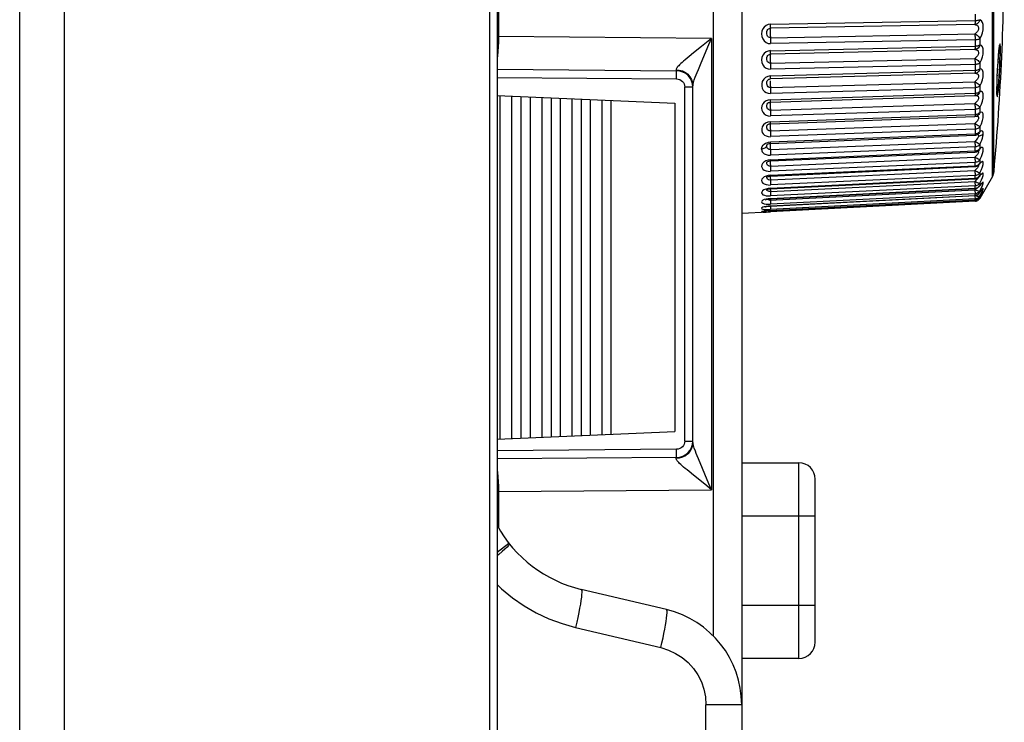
# Model space of a CAD drawing. Header units: millimetres. Extents: x 1 to 1591, y -395 to 1220.
# Tile 76 of 81: x 1158 to 1188, y 620 to 641. Entities that reach past the tile are written whole.
import ezdxf

# ---------------------------------------------------------------- set-up
doc = ezdxf.new("R2010")
doc.units = ezdxf.units.MM
doc.header["$LTSCALE"] = 65.395
for name, color, linetype in [('01_DISPLAYCASE_11_AM_0', 7, 'CONTINUOUS'), ('BACK_CASE1_11_AM_0', 7, 'CONTINUOUS'), ('BUUTTON_11_AM_0', 7, 'CONTINUOUS'), ('MANIFOLD_SOLID_BREP_410340_AM_0', 7, 'CONTINUOUS'), ('PL_EFC5610_IOCAE_CONVER_12_AM_0', 7, 'CONTINUOUS'), ('XUAN_NIU_11_AM_0', 7, 'CONTINUOUS')]:
    doc.layers.add(name, color=color, linetype=linetype)

msp = doc.modelspace()

# ---------------------------------------------------------------- linework, layer by layer
at = {"layer": '01_DISPLAYCASE_11_AM_0', "color": 7}
for p, q in [((1180.361, 647.284), (1180.361, 620.143)), ((1179.5, 622.245), (1179.5, 645.182)), ((1172.902, 641.851), (1172.902, 640.643)), ((1172.861, 640.643), (1172.902, 640.643)), ((1179.431, 640.586), (1172.902, 640.643)), ((1179.357, 640.406), (1179.431, 640.586)), ((1179.431, 640.586), (1179.431, 626.741)), ((1178.885, 640.145), (1178.747, 640.032)), ((1172.861, 639.642), (1178.366, 639.594)), ((1178.349, 639.623), (1178.447, 639.616)), ((1178.366, 639.48), (1178.366, 639.549)), ((1178.366, 639.344), (1178.366, 639.48)), ((1172.861, 639.392), (1178.366, 639.344)), ((1178.613, 628.233), (1178.613, 639.094)), ((1178.861, 639.094), (1178.613, 639.094)), ((1178.861, 628.189), (1178.861, 639.138)), ((1178.613, 628.233), (1178.861, 628.233)), ((1178.365, 627.983), (1172.861, 627.935)), ((1178.366, 627.733), (1172.861, 627.685)), ((1178.447, 627.711), (1178.349, 627.704)), ((1178.366, 627.841), (1178.366, 627.983)), ((1179.226, 626.907), (1178.885, 627.182)), ((1179.431, 626.741), (1179.226, 626.907)), ((1179.431, 626.741), (1179.358, 626.919)), ((1172.902, 626.684), (1172.861, 626.684)), ((1172.902, 626.684), (1179.431, 626.741)), ((1172.902, 626.684), (1172.902, 625.576))]:
    msp.add_line(p, q, dxfattribs=at)
for points in [[(1172.902, 640.643), (1172.899, 640.486), (1172.893, 640.333), (1172.883, 640.188), (1172.871, 640.054), (1172.861, 639.979)], [(1179.431, 640.586), (1179.133, 640.344), (1178.885, 640.145)], [(1179.031, 639.632), (1179.118, 639.838), (1179.357, 640.406)], [(1178.747, 640.032), (1178.686, 639.981), (1178.63, 639.934), (1178.579, 639.891), (1178.533, 639.851), (1178.493, 639.814), (1178.458, 639.781), (1178.428, 639.751), (1178.403, 639.724), (1178.383, 639.701), (1178.368, 639.68), (1178.357, 639.662), (1178.35, 639.647), (1178.347, 639.634), (1178.349, 639.623)], [(1178.349, 639.623), (1178.351, 639.614), (1178.354, 639.607), (1178.357, 639.601), (1178.36, 639.597), (1178.363, 639.595), (1178.366, 639.594)], [(1178.366, 639.549), (1178.366, 639.573), (1178.366, 639.588), (1178.366, 639.594)], [(1178.447, 639.616), (1178.544, 639.59), (1178.633, 639.546), (1178.71, 639.486), (1178.774, 639.412), (1178.822, 639.327), (1178.851, 639.234), (1178.861, 639.138)], [(1178.879, 639.232), (1178.904, 639.313), (1178.938, 639.401), (1178.967, 639.472), (1178.995, 639.545), (1179.031, 639.632)], [(1178.366, 639.344), (1178.415, 639.338), (1178.461, 639.324), (1178.504, 639.3), (1178.541, 639.27), (1178.571, 639.232), (1178.594, 639.19), (1178.608, 639.144), (1178.613, 639.094)], [(1178.861, 639.138), (1178.865, 639.175), (1178.879, 639.232)], [(1178.613, 628.233), (1178.608, 628.183), (1178.594, 628.137), (1178.571, 628.095), (1178.541, 628.057), (1178.504, 628.027), (1178.461, 628.003), (1178.415, 627.989), (1178.365, 627.983)], [(1178.861, 628.189), (1178.851, 628.093), (1178.822, 628), (1178.774, 627.915), (1178.71, 627.841), (1178.633, 627.781), (1178.544, 627.737), (1178.447, 627.711)], [(1178.879, 628.095), (1178.865, 628.151), (1178.861, 628.189)], [(1179.358, 626.919), (1179.033, 627.691), (1178.997, 627.778), (1178.968, 627.852), (1178.939, 627.923), (1178.905, 628.012), (1178.879, 628.095)], [(1178.885, 627.182), (1178.747, 627.295), (1178.686, 627.346), (1178.63, 627.393), (1178.579, 627.436), (1178.533, 627.476), (1178.493, 627.513), (1178.458, 627.546), (1178.428, 627.576), (1178.403, 627.603), (1178.383, 627.626), (1178.368, 627.647), (1178.357, 627.665), (1178.35, 627.68), (1178.347, 627.693), (1178.349, 627.704)], [(1178.366, 627.733), (1178.363, 627.733), (1178.36, 627.73), (1178.357, 627.726), (1178.354, 627.72), (1178.351, 627.713), (1178.349, 627.704)], [(1178.366, 627.733), (1178.366, 627.738), (1178.366, 627.752), (1178.366, 627.774), (1178.366, 627.841)], [(1172.861, 627.348), (1172.871, 627.273), (1172.883, 627.139), (1172.893, 626.994), (1172.899, 626.841), (1172.902, 626.684)]]:
    msp.add_lwpolyline(points, dxfattribs=at)
for centre, start, end in [((1178.361, 639.094), 0, 89.5), ((1178.361, 628.233), 270.5, 360)]:
    msp.add_arc(centre, 0.5, start, end, dxfattribs=at)
at = {"layer": 'BACK_CASE1_11_AM_0', "color": 7}
for p, q in [((1172.861, 638.836), (1178.311, 638.599)), ((1172.955, 628.295), (1172.955, 638.832)), ((1173.301, 638.817), (1173.301, 628.31)), ((1173.59, 638.805), (1173.59, 628.322)), ((1173.879, 628.335), (1173.879, 638.792)), ((1174.225, 638.777), (1174.225, 628.35)), ((1174.514, 638.764), (1174.514, 628.363)), ((1174.802, 628.375), (1174.802, 638.752)), ((1175.149, 638.737), (1175.149, 628.39)), ((1175.437, 638.724), (1175.437, 628.403)), ((1175.726, 628.416), (1175.726, 638.711)), ((1176.072, 638.696), (1176.072, 628.431)), ((1176.361, 628.443), (1176.361, 638.684)), ((1178.311, 638.599), (1178.311, 628.529)), ((1172.861, 628.291), (1178.311, 628.528))]:
    msp.add_line(p, q, dxfattribs=at)
at = {"layer": 'BUUTTON_11_AM_0', "color": 7}
for p, q in [((1180.361, 627.564), (1182.116, 627.564)), ((1182.116, 621.564), (1182.116, 627.564)), ((1182.616, 622.064), (1182.616, 627.064)), ((1182.616, 625.928), (1180.361, 625.928)), ((1180.361, 623.201), (1182.616, 623.201)), ((1182.116, 621.564), (1180.361, 621.564))]:
    msp.add_line(p, q, dxfattribs=at)
for centre, start, end in [((1182.116, 627.064), 0, 90), ((1182.116, 622.064), 270, 360)]:
    msp.add_arc(centre, 0.5, start, end, dxfattribs=at)
at = {"layer": 'MANIFOLD_SOLID_BREP_410340_AM_0', "color": 7}
for p, q in [((1158.211, 132.469), (1158.211, 750.469)), ((1159.576, 750.469), (1159.576, 132.969)), ((1172.636, 132.969), (1172.636, 750.469)), ((1172.861, 750.469), (1172.861, 132.969))]:
    msp.add_line(p, q, dxfattribs=at)
at = {"layer": 'PL_EFC5610_IOCAE_CONVER_12_AM_0', "color": 7}
for p, q in [((1172.861, 624.822), (1173.217, 625.102)), ((1178.054, 623.061), (1175.437, 623.683)), ((1175.265, 622.515), (1177.882, 621.894)), ((1179.266, 578.664), (1179.266, 620.143)), ((1180.361, 620.143), (1179.266, 620.143)), ((1180.361, 620.143), (1180.361, 578.664))]:
    msp.add_line(p, q, dxfattribs=at)
for points in [[(1173.227, 625.089), (1173.228, 625.067), (1173.207, 625.028), (1173.163, 624.978), (1173.096, 624.916), (1173.013, 624.84), (1172.914, 624.752), (1172.861, 624.707)], [(1172.861, 623.833), (1172.997, 623.701), (1173.329, 623.427), (1173.684, 623.182), (1174.057, 622.966), (1174.446, 622.783), (1174.849, 622.633), (1175.265, 622.515)], [(1175.437, 623.683), (1175.447, 623.67), (1175.453, 623.638), (1175.454, 623.59), (1175.45, 623.525), (1175.442, 623.443), (1175.429, 623.345), (1175.411, 623.232), (1175.389, 623.106), (1175.363, 622.97), (1175.333, 622.824), (1175.3, 622.672), (1175.264, 622.516)], [(1177.882, 621.894), (1177.916, 622.045), (1177.948, 622.192), (1177.977, 622.33), (1178.002, 622.461), (1178.024, 622.585), (1178.043, 622.699), (1178.057, 622.801), (1178.066, 622.889), (1178.071, 622.96), (1178.071, 623.014), (1178.065, 623.048), (1178.054, 623.061)], [(1177.882, 621.894), (1178.115, 621.821), (1178.332, 621.72), (1178.535, 621.59), (1178.718, 621.435), (1178.879, 621.257), (1179.014, 621.06), (1179.123, 620.845), (1179.202, 620.618), (1179.249, 620.385), (1179.266, 620.143)]]:
    msp.add_lwpolyline(points, dxfattribs=at)
for centre, radius, start, end in [((1176.361, 627.575), 4, 208.7968, 256.6352), ((1177.361, 620.143), 3, 0, 76.6398)]:
    msp.add_arc(centre, radius, start, end, dxfattribs=at)
at = {"layer": 'XUAN_NIU_11_AM_0', "color": 7}
for p, q in [((1188.055, 636.354), (1188.055, 650.773)), ((1188.101, 640.965), (1188.101, 650.616)), ((1187.516, 641.013), (1181.242, 640.901)), ((1181.246, 641.023), (1187.52, 641.135)), ((1181.242, 640.611), (1187.516, 640.724)), ((1187.52, 640.543), (1181.246, 640.43)), ((1187.667, 640.577), (1187.667, 640.391)), ((1187.516, 640.248), (1181.242, 640.104)), ((1181.246, 640.211), (1187.52, 640.355)), ((1188.255, 640.243), (1188.25, 640.193)), ((1188.26, 640.285), (1188.255, 640.243)), ((1188.266, 640.337), (1188.263, 640.308)), ((1188.27, 640.357), (1188.266, 640.337)), ((1188.276, 640.291), (1188.278, 640.203)), ((1188.278, 640.203), (1188.278, 640.188)), ((1188.297, 640.226), (1188.297, 640.243)), ((1181.242, 639.827), (1187.516, 639.971)), ((1187.52, 639.788), (1181.246, 639.644)), ((1187.667, 639.831), (1187.667, 639.654)), ((1188.101, 639.85), (1188.101, 640.049)), ((1188.101, 639.286), (1188.101, 639.85)), ((1188.226, 639.879), (1188.221, 639.799)), ((1188.235, 640.006), (1188.239, 640.06)), ((1187.516, 639.519), (1181.242, 639.345)), ((1181.246, 639.435), (1187.52, 639.61)), ((1188.203, 639.464), (1188.202, 639.442)), ((1188.212, 639.646), (1188.211, 639.621)), ((1181.164, 639.422), (1181.095, 639.389)), ((1181.246, 639.438), (1181.164, 639.422)), ((1181.194, 639.333), (1181.198, 639.335)), ((1181.198, 639.335), (1181.21, 639.339)), ((1181.21, 639.339), (1181.242, 639.345)), ((1181.237, 639.285), (1181.237, 639.26)), ((1181.242, 639.083), (1187.516, 639.258)), ((1181.246, 639.409), (1181.246, 639.435)), ((1188.101, 639.127), (1188.101, 639.286)), ((1187.52, 639.075), (1181.246, 638.901)), ((1181.246, 638.705), (1187.52, 638.908)), ((1187.605, 638.923), (1187.629, 638.933)), ((1187.667, 639.125), (1187.667, 638.96)), ((1188.101, 638.822), (1188.101, 639.127)), ((1188.191, 638.988), (1188.192, 639.076)), ((1188.191, 638.988), (1188.191, 638.983)), ((1188.191, 638.983), (1188.191, 638.967)), ((1188.191, 638.956), (1188.191, 638.972)), ((1188.191, 638.967), (1188.192, 638.927)), ((1188.218, 639.006), (1188.207, 638.918)), ((1188.228, 639.124), (1188.218, 639.006)), ((1188.236, 638.99), (1188.248, 639.124)), ((1181.174, 638.695), (1181.11, 638.669)), ((1181.246, 638.708), (1181.174, 638.695)), ((1181.213, 638.626), (1181.243, 638.63)), ((1181.237, 638.587), (1181.237, 638.564)), ((1181.237, 638.564), (1181.237, 638.538)), ((1181.242, 638.389), (1187.516, 638.591)), ((1181.243, 638.63), (1187.517, 638.833)), ((1187.517, 638.833), (1187.537, 638.835)), ((1187.517, 638.833), (1187.517, 638.833)), ((1187.537, 638.835), (1187.556, 638.838)), ((1187.558, 638.839), (1187.556, 638.838)), ((1187.627, 638.755), (1187.622, 638.736)), ((1188.101, 638.189), (1188.101, 638.822)), ((1181.237, 638.538), (1181.238, 638.51)), ((1187.52, 638.411), (1181.246, 638.208)), ((1181.246, 638.028), (1187.52, 638.257)), ((1187.65, 638.3), (1187.667, 638.317)), ((1187.667, 638.469), (1187.667, 638.317)), ((1181.165, 638.016), (1181.095, 637.986)), ((1181.246, 638.031), (1181.165, 638.016)), ((1181.229, 637.967), (1181.243, 637.968)), ((1181.242, 637.751), (1187.516, 637.979)), ((1181.243, 637.968), (1187.518, 638.197)), ((1181.246, 638.006), (1181.246, 638.028)), ((1187.538, 638.001), (1187.516, 637.979)), ((1187.518, 638.198), (1187.518, 638.197)), ((1187.566, 638.205), (1187.587, 638.213)), ((1187.587, 638.213), (1187.587, 638.213)), ((1187.622, 638.124), (1187.615, 638.104)), ((1188.101, 636.498), (1188.101, 638.189)), ((1181.148, 637.929), (1181.148, 637.929)), ((1181.237, 637.943), (1181.237, 637.922)), ((1181.237, 637.922), (1181.238, 637.872)), ((1181.238, 637.872), (1181.238, 637.843)), ((1187.52, 637.803), (1181.246, 637.575)), ((1181.246, 637.412), (1187.52, 637.664)), ((1187.65, 637.712), (1187.667, 637.73)), ((1187.667, 637.868), (1187.667, 637.73)), ((1181.185, 637.404), (1181.246, 637.414)), ((1181.229, 637.364), (1181.244, 637.365)), ((1181.237, 637.36), (1181.237, 637.342)), ((1181.242, 637.177), (1187.516, 637.429)), ((1181.244, 637.365), (1187.518, 637.617)), ((1187.55, 637.464), (1187.516, 637.429)), ((1187.594, 637.637), (1187.611, 637.647)), ((1187.613, 637.549), (1187.598, 637.524)), ((1187.613, 637.63), (1187.623, 637.618)), ((1187.623, 637.618), (1187.628, 637.599)), ((1187.628, 637.599), (1187.657, 637.602)), ((1187.657, 637.602), (1187.686, 637.609)), ((1181.238, 637.269), (1181.239, 637.239)), ((1181.239, 637.239), (1181.243, 637.145)), ((1181.245, 636.828), (1187.519, 637.101)), ((1187.52, 637.259), (1181.246, 637.007)), ((1181.246, 636.863), (1187.52, 637.136)), ((1187.519, 637.102), (1187.519, 637.101)), ((1187.52, 637.132), (1187.52, 637.263)), ((1187.627, 637.144), (1187.634, 637.149)), ((1187.637, 637.152), (1187.628, 637.144)), ((1187.628, 637.144), (1187.628, 637.144)), ((1187.65, 637.188), (1187.667, 637.208)), ((1187.667, 637.33), (1187.667, 637.208)), ((1181.103, 636.831), (1181.044, 636.796)), ((1181.17, 636.854), (1181.103, 636.831)), ((1181.138, 636.798), (1181.138, 636.798)), ((1181.246, 636.865), (1181.17, 636.854)), ((1181.237, 636.831), (1181.238, 636.789)), ((1181.238, 636.789), (1181.239, 636.734)), ((1181.242, 636.673), (1187.516, 636.945)), ((1187.52, 636.783), (1181.246, 636.51)), ((1187.538, 636.967), (1187.516, 636.945)), ((1187.52, 636.675), (1187.52, 636.787)), ((1187.65, 636.735), (1187.667, 636.756)), ((1187.667, 636.756), (1187.655, 636.727)), ((1187.667, 636.86), (1187.667, 636.756)), ((1181.239, 636.734), (1181.24, 636.704)), ((1181.242, 636.244), (1187.516, 636.534)), ((1181.245, 636.363), (1187.519, 636.654)), ((1181.246, 636.388), (1187.52, 636.678)), ((1187.538, 636.556), (1187.516, 636.534)), ((1187.52, 636.656), (1187.519, 636.654)), ((1187.598, 636.676), (1187.624, 636.693)), ((1187.624, 636.693), (1187.641, 636.709)), ((1187.64, 636.708), (1187.646, 636.714)), ((1187.641, 636.709), (1187.64, 636.708)), ((1187.655, 636.727), (1187.641, 636.709)), ((1187.646, 636.714), (1187.65, 636.718)), ((1187.667, 636.463), (1187.715, 636.565)), ((1187.667, 636.463), (1187.667, 636.378)), ((1188.101, 636.498), (1188.055, 636.354)), ((1181.246, 636.389), (1181.174, 636.379)), ((1181.219, 636.361), (1181.245, 636.363)), ((1181.242, 635.895), (1187.516, 636.2)), ((1181.245, 635.975), (1187.52, 636.28)), ((1187.52, 636.382), (1181.246, 636.092)), ((1181.246, 635.991), (1187.52, 636.296)), ((1187.538, 636.222), (1187.516, 636.2)), ((1187.516, 636.2), (1187.55, 636.184)), ((1187.52, 636.293), (1187.52, 636.385)), ((1187.6, 636.303), (1187.626, 636.321)), ((1187.626, 636.321), (1187.65, 636.345)), ((1187.65, 636.345), (1187.649, 636.344)), ((1187.65, 636.355), (1187.667, 636.378)), ((1187.655, 636.352), (1187.65, 636.345)), ((1187.667, 636.378), (1187.655, 636.352)), ((1188.055, 636.354), (1187.667, 635.681)), ((1187.667, 636.144), (1187.714, 636.244)), ((1187.667, 636.144), (1187.667, 636.078)), ((1181.101, 635.965), (1181.041, 635.938)), ((1181.169, 635.983), (1181.101, 635.965)), ((1181.131, 635.964), (1181.133, 635.974)), ((1181.133, 635.949), (1181.131, 635.964)), ((1181.246, 635.992), (1181.169, 635.983)), ((1181.209, 635.629), (1187.516, 635.947)), ((1181.229, 635.974), (1181.245, 635.975)), ((1181.238, 635.974), (1181.24, 635.926)), ((1187.52, 636.06), (1181.246, 635.755)), ((1181.246, 635.677), (1187.52, 635.993)), ((1181.246, 635.668), (1187.52, 635.984)), ((1187.536, 635.967), (1187.516, 635.947)), ((1187.516, 635.947), (1187.518, 635.89)), ((1187.52, 636.092), (1187.52, 636.06)), ((1187.52, 635.991), (1187.52, 636.062)), ((1187.558, 635.988), (1187.536, 635.967)), ((1187.62, 636.021), (1187.639, 636.037)), ((1187.639, 636.037), (1187.656, 636.057)), ((1187.647, 635.831), (1187.661, 635.849)), ((1187.65, 636.055), (1187.667, 636.078)), ((1187.65, 635.837), (1187.713, 635.927)), ((1187.655, 635.903), (1187.667, 635.907)), ((1187.667, 636.078), (1187.656, 636.057)), ((1187.667, 635.861), (1187.661, 635.849)), ((1187.667, 635.907), (1187.715, 636.002)), ((1187.667, 635.907), (1187.667, 635.861)), ((1187.747, 635.969), (1187.713, 635.927)), ((1187.723, 635.887), (1187.73, 635.896)), ((1187.727, 635.822), (1187.742, 635.845)), ((1187.73, 635.896), (1187.734, 635.901)), ((1187.742, 635.845), (1187.748, 635.853)), ((1181.156, 635.644), (1181.144, 635.654)), ((1181.246, 635.678), (1181.174, 635.67)), ((1181.216, 635.666), (1181.246, 635.668)), ((1181.233, 635.309), (1187.52, 635.638)), ((1181.24, 635.66), (1181.244, 635.574)), ((1181.244, 635.574), (1181.245, 635.55)), ((1187.52, 635.819), (1181.246, 635.503)), ((1181.246, 635.449), (1187.52, 635.773)), ((1181.246, 635.445), (1187.52, 635.769)), ((1187.52, 635.664), (1181.246, 635.34)), ((1187.52, 635.595), (1181.246, 635.267)), ((1187.516, 635.777), (1187.518, 635.723)), ((1187.519, 635.638), (1187.52, 635.599)), ((1187.52, 635.83), (1187.52, 635.819)), ((1187.55, 635.823), (1187.52, 635.819)), ((1187.52, 635.772), (1187.52, 635.821)), ((1187.52, 635.773), (1187.52, 635.769)), ((1187.52, 635.671), (1187.52, 635.664)), ((1187.55, 635.668), (1187.52, 635.664)), ((1187.52, 635.638), (1187.52, 635.665)), ((1187.52, 635.639), (1187.52, 635.638)), ((1187.52, 635.639), (1187.53, 635.639)), ((1187.52, 635.599), (1187.52, 635.595)), ((1187.55, 635.599), (1187.52, 635.595)), ((1187.52, 635.594), (1187.52, 635.595)), ((1187.578, 635.608), (1187.55, 635.599)), ((1187.578, 635.677), (1187.551, 635.668)), ((1187.65, 635.704), (1187.667, 635.728)), ((1187.65, 635.657), (1187.667, 635.681)), ((1187.654, 635.708), (1187.664, 635.723)), ((1187.655, 635.746), (1187.667, 635.753)), ((1187.655, 635.674), (1187.667, 635.685)), ((1187.667, 635.728), (1187.664, 635.723)), ((1187.667, 635.685), (1187.714, 635.769)), ((1187.667, 635.753), (1187.667, 635.728)), ((1187.679, 635.747), (1187.667, 635.728)), ((1187.667, 635.685), (1187.667, 635.682)), ((1187.713, 635.802), (1187.705, 635.789)), ((1187.717, 635.806), (1187.713, 635.802)), ((1187.713, 635.778), (1187.723, 635.795)), ((1187.723, 635.795), (1187.741, 635.823)), ((1181.174, 635.259), (1180.361, 635.216)), ((1181.033, 635.286), (1181.047, 635.289)), ((1181.169, 635.306), (1181.153, 635.303)), ((1181.191, 635.306), (1181.169, 635.306)), ((1181.173, 635.337), (1181.246, 635.34)), ((1181.174, 635.263), (1181.246, 635.267)), ((1181.246, 635.263), (1181.174, 635.259)), ((1181.191, 635.306), (1181.233, 635.309)), ((1181.212, 635.443), (1181.246, 635.445)), ((1181.246, 635.311), (1181.233, 635.309)), ((1181.242, 635.453), (1181.244, 635.4)), ((1181.244, 635.31), (1181.246, 635.271)), ((1181.246, 635.445), (1181.246, 635.449)), ((1181.246, 635.347), (1181.246, 635.34)), ((1181.246, 635.31), (1181.246, 635.311)), ((1181.246, 635.271), (1181.246, 635.267))]:
    msp.add_line(p, q, dxfattribs=at)
for points in [[(1187.52, 641.337), (1187.52, 641.106), (1187.52, 641.08), (1187.519, 641.056), (1187.518, 641.037), (1187.517, 641.023), (1187.516, 641.013)], [(1181.246, 641.026), (1181.174, 641.012), (1181.11, 640.983), (1181.054, 640.938), (1181.01, 640.879), (1180.983, 640.806), (1180.972, 640.728), (1180.98, 640.647), (1181.006, 640.572), (1181.051, 640.511), (1181.109, 640.465), (1181.173, 640.437), (1181.246, 640.427)], [(1181.243, 640.91), (1181.244, 640.924), (1181.245, 640.943), (1181.246, 640.966), (1181.246, 640.993), (1181.246, 641.023)], [(1187.667, 641.163), (1187.655, 641.125), (1187.637, 641.091), (1187.612, 641.062), (1187.583, 641.038), (1187.551, 641.022), (1187.516, 641.013)], [(1187.516, 641.014), (1187.537, 641.009), (1187.556, 641.002), (1187.574, 640.994), (1187.589, 640.983), (1187.602, 640.97), (1187.612, 640.956), (1187.62, 640.94), (1187.626, 640.923), (1187.628, 640.904), (1187.627, 640.883), (1187.622, 640.862), (1187.615, 640.841), (1187.604, 640.82), (1187.591, 640.799), (1187.575, 640.779), (1187.558, 640.76), (1187.538, 640.741), (1187.516, 640.724)], [(1187.52, 641.135), (1187.55, 641.137), (1187.578, 641.139), (1187.605, 641.143), (1187.629, 641.149), (1187.65, 641.155), (1187.667, 641.163)], [(1187.667, 640.577), (1187.715, 640.668), (1187.748, 640.757), (1187.768, 640.848), (1187.774, 640.935), (1187.767, 641.013), (1187.747, 641.08), (1187.713, 641.129), (1187.667, 641.163)], [(1181.242, 640.611), (1181.209, 640.615), (1181.18, 640.631), (1181.156, 640.656), (1181.141, 640.688), (1181.133, 640.727), (1181.131, 640.764), (1181.134, 640.799), (1181.143, 640.832), (1181.159, 640.86), (1181.182, 640.882), (1181.21, 640.896), (1181.242, 640.901)], [(1181.243, 640.91), (1181.24, 640.893), (1181.239, 640.879), (1181.238, 640.862), (1181.238, 640.84), (1181.237, 640.814), (1181.237, 640.786)], [(1181.237, 640.786), (1181.237, 640.757), (1181.238, 640.726), (1181.238, 640.696), (1181.239, 640.666), (1181.24, 640.637)], [(1187.516, 640.724), (1187.517, 640.698), (1187.518, 640.669), (1187.519, 640.638), (1187.52, 640.606), (1187.52, 640.574), (1187.52, 640.543)], [(1187.516, 640.724), (1187.55, 640.707), (1187.583, 640.685), (1187.612, 640.661), (1187.636, 640.633), (1187.655, 640.605), (1187.667, 640.577)], [(1188.101, 640.049), (1188.101, 640.499), (1188.101, 640.727), (1188.101, 640.965)], [(1181.24, 640.637), (1181.243, 640.585), (1181.244, 640.556), (1181.245, 640.525), (1181.246, 640.493), (1181.246, 640.461), (1181.246, 640.43)], [(1187.52, 640.549), (1187.52, 640.327), (1187.52, 640.302), (1187.519, 640.282), (1187.518, 640.265), (1187.517, 640.254), (1187.516, 640.248)], [(1187.667, 640.391), (1187.655, 640.353), (1187.637, 640.32), (1187.612, 640.292), (1187.583, 640.27), (1187.551, 640.255), (1187.516, 640.248)], [(1187.667, 640.577), (1187.65, 640.568), (1187.629, 640.559), (1187.605, 640.553), (1187.578, 640.548), (1187.55, 640.544), (1187.52, 640.543)], [(1187.52, 640.355), (1187.55, 640.357), (1187.578, 640.36), (1187.605, 640.365), (1187.629, 640.373), (1187.65, 640.381), (1187.667, 640.391)], [(1187.667, 639.831), (1187.715, 639.926), (1187.748, 640.018), (1187.768, 640.109), (1187.774, 640.193), (1187.767, 640.267), (1187.747, 640.327), (1187.713, 640.367), (1187.667, 640.391)], [(1188.25, 640.193), (1188.254, 640.228), (1188.257, 640.258), (1188.26, 640.285), (1188.263, 640.308), (1188.265, 640.327), (1188.267, 640.344), (1188.27, 640.357), (1188.271, 640.368), (1188.273, 640.376), (1188.274, 640.382)], [(1188.297, 640.243), (1188.296, 640.338), (1188.291, 640.398), (1188.285, 640.417), (1188.276, 640.397), (1188.271, 640.368)], [(1181.246, 640.213), (1181.174, 640.2), (1181.11, 640.172), (1181.054, 640.128), (1181.01, 640.071), (1180.983, 640.002), (1180.972, 639.926), (1180.98, 639.849), (1181.006, 639.777), (1181.051, 639.719), (1181.109, 639.676), (1181.173, 639.65), (1181.246, 639.641)], [(1181.242, 639.827), (1181.209, 639.83), (1181.18, 639.845), (1181.156, 639.87), (1181.141, 639.901), (1181.133, 639.939), (1181.131, 639.974), (1181.134, 640.007), (1181.143, 640.038), (1181.159, 640.064), (1181.182, 640.085), (1181.21, 640.099), (1181.242, 640.104)], [(1181.243, 640.109), (1181.24, 640.099), (1181.239, 640.088), (1181.238, 640.073), (1181.238, 640.054), (1181.237, 640.03), (1181.237, 640.003)], [(1181.243, 640.109), (1181.244, 640.12), (1181.245, 640.136), (1181.246, 640.157), (1181.246, 640.182), (1181.246, 640.211)], [(1187.516, 640.248), (1187.537, 640.246), (1187.556, 640.241), (1187.574, 640.234), (1187.589, 640.226), (1187.602, 640.215), (1187.612, 640.202), (1187.62, 640.188), (1187.626, 640.171), (1187.628, 640.153), (1187.627, 640.134), (1187.622, 640.113), (1187.615, 640.092), (1187.604, 640.071), (1187.591, 640.05), (1187.575, 640.029), (1187.558, 640.009), (1187.538, 639.99), (1187.516, 639.971)], [(1188.278, 640.188), (1188.276, 640.064), (1188.273, 639.918), (1188.267, 639.757), (1188.259, 639.589), (1188.25, 639.422), (1188.239, 639.265), (1188.228, 639.124)], [(1188.239, 640.06), (1188.243, 640.11), (1188.247, 640.154), (1188.25, 640.193)], [(1188.247, 640.154), (1188.243, 640.117), (1188.243, 640.11)], [(1188.248, 639.124), (1188.259, 639.28), (1188.27, 639.452), (1188.279, 639.627), (1188.287, 639.801), (1188.293, 639.962), (1188.296, 640.102), (1188.297, 640.226)], [(1188.269, 640.356), (1188.272, 640.347), (1188.276, 640.291)], [(1181.237, 640.003), (1181.237, 639.975), (1181.238, 639.945), (1181.238, 639.915), (1181.239, 639.884), (1181.24, 639.855)], [(1181.24, 639.855), (1181.243, 639.799), (1181.244, 639.769), (1181.245, 639.737), (1181.246, 639.705), (1181.246, 639.674), (1181.246, 639.644)], [(1187.516, 639.971), (1187.517, 639.943), (1187.518, 639.913), (1187.519, 639.881), (1187.52, 639.849), (1187.52, 639.818), (1187.52, 639.788)], [(1187.516, 639.971), (1187.55, 639.953), (1187.583, 639.932), (1187.612, 639.908), (1187.636, 639.882), (1187.655, 639.856), (1187.667, 639.831)], [(1187.52, 639.794), (1187.52, 639.584), (1187.52, 639.561), (1187.519, 639.543), (1187.518, 639.53), (1187.517, 639.521), (1187.516, 639.519)], [(1187.667, 639.831), (1187.65, 639.819), (1187.629, 639.809), (1187.605, 639.801), (1187.578, 639.794), (1187.55, 639.79), (1187.52, 639.788)], [(1188.217, 639.729), (1188.226, 639.879), (1188.23, 639.945), (1188.235, 640.006)], [(1188.235, 640.006), (1188.232, 639.967), (1188.23, 639.945)], [(1187.667, 639.654), (1187.655, 639.617), (1187.637, 639.585), (1187.612, 639.558), (1187.583, 639.537), (1187.551, 639.524), (1187.516, 639.519)], [(1187.516, 639.519), (1187.537, 639.519), (1187.556, 639.516), (1187.574, 639.512), (1187.589, 639.505), (1187.602, 639.496), (1187.612, 639.485), (1187.62, 639.472), (1187.625, 639.457), (1187.628, 639.44), (1187.627, 639.422), (1187.622, 639.402), (1187.615, 639.381), (1187.604, 639.36), (1187.591, 639.339), (1187.576, 639.318), (1187.558, 639.298), (1187.538, 639.277), (1187.516, 639.257)], [(1187.52, 639.61), (1187.55, 639.612), (1187.578, 639.616)], [(1187.578, 639.616), (1187.605, 639.623), (1187.629, 639.631), (1187.65, 639.642), (1187.667, 639.654)], [(1187.667, 639.125), (1187.714, 639.225), (1187.748, 639.318), (1187.768, 639.408), (1187.774, 639.488), (1187.767, 639.556), (1187.747, 639.609), (1187.713, 639.641), (1187.667, 639.654)], [(1188.192, 639.076), (1188.194, 639.171), (1188.196, 639.269), (1188.2, 639.367), (1188.203, 639.464), (1188.208, 639.557), (1188.212, 639.646), (1188.217, 639.729)], [(1181.095, 639.389), (1181.036, 639.334), (1180.993, 639.268), (1180.974, 639.196), (1180.974, 639.125), (1180.989, 639.06), (1181.019, 639.004), (1181.061, 638.96), (1181.113, 638.928), (1181.175, 638.907), (1181.246, 638.898)], [(1181.242, 639.083), (1181.206, 639.086), (1181.177, 639.102), (1181.154, 639.128), (1181.139, 639.159), (1181.132, 639.194), (1181.131, 639.227), (1181.135, 639.257), (1181.144, 639.285), (1181.159, 639.308), (1181.182, 639.327), (1181.194, 639.333)], [(1181.237, 639.26), (1181.237, 639.233), (1181.238, 639.204), (1181.238, 639.174), (1181.239, 639.143), (1181.24, 639.112)], [(1181.242, 639.345), (1181.243, 639.347), (1181.244, 639.355), (1181.245, 639.368), (1181.246, 639.386), (1181.246, 639.409)], [(1187.516, 639.258), (1187.517, 639.228), (1187.518, 639.197), (1187.519, 639.165), (1187.52, 639.134), (1187.52, 639.103), (1187.52, 639.075)], [(1187.516, 639.258), (1187.55, 639.24), (1187.583, 639.218), (1187.612, 639.195), (1187.636, 639.172), (1187.655, 639.148), (1187.667, 639.125)], [(1188.194, 639.171), (1188.192, 639.116), (1188.192, 639.076)], [(1181.24, 639.112), (1181.243, 639.054), (1181.244, 639.023), (1181.245, 638.991), (1181.246, 638.96), (1181.246, 638.929), (1181.246, 638.901)], [(1187.52, 639.08), (1187.52, 638.884), (1187.52, 638.864), (1187.519, 638.848), (1187.518, 638.838), (1187.517, 638.833)], [(1187.667, 639.125), (1187.65, 639.112), (1187.629, 639.1), (1187.605, 639.09), (1187.578, 639.082), (1187.55, 639.077), (1187.52, 639.075)], [(1187.52, 638.908), (1187.55, 638.91), (1187.578, 638.915), (1187.605, 638.923)], [(1187.667, 638.96), (1187.655, 638.924), (1187.637, 638.893), (1187.612, 638.867), (1187.583, 638.848), (1187.558, 638.839)], [(1187.629, 638.933), (1187.65, 638.946), (1187.667, 638.96)], [(1187.667, 638.469), (1187.715, 638.571), (1187.748, 638.665), (1187.768, 638.752), (1187.774, 638.828), (1187.767, 638.89), (1187.747, 638.935), (1187.713, 638.957), (1187.667, 638.96)], [(1188.195, 638.833), (1188.196, 638.829), (1188.197, 638.826), (1188.197, 638.827), (1188.196, 638.833), (1188.195, 638.84), (1188.194, 638.852), (1188.193, 638.865), (1188.193, 638.883), (1188.192, 638.903), (1188.192, 638.927), (1188.191, 638.956)], [(1188.192, 638.903), (1188.193, 638.867), (1188.194, 638.852)], [(1188.207, 638.918), (1188.198, 638.863), (1188.194, 638.855)], [(1188.195, 638.84), (1188.197, 638.809), (1188.204, 638.793), (1188.213, 638.819), (1188.224, 638.887), (1188.236, 638.99)], [(1181.11, 638.669), (1181.054, 638.63), (1181.011, 638.579), (1180.983, 638.517), (1180.972, 638.451), (1180.98, 638.383), (1181.006, 638.321), (1181.051, 638.271), (1181.109, 638.234), (1181.173, 638.213), (1181.246, 638.206)], [(1181.242, 638.389), (1181.209, 638.39), (1181.18, 638.404), (1181.156, 638.427), (1181.141, 638.454), (1181.133, 638.489), (1181.131, 638.52), (1181.134, 638.549), (1181.143, 638.575), (1181.159, 638.597), (1181.162, 638.6)], [(1181.162, 638.6), (1181.167, 638.604), (1181.186, 638.617), (1181.213, 638.626)], [(1181.24, 638.63), (1181.239, 638.629), (1181.238, 638.619), (1181.238, 638.605), (1181.237, 638.587)], [(1181.243, 638.63), (1181.243, 638.631), (1181.244, 638.635), (1181.245, 638.645), (1181.246, 638.66), (1181.246, 638.681), (1181.246, 638.705)], [(1187.575, 638.654), (1187.558, 638.633), (1187.538, 638.612), (1187.516, 638.591)], [(1187.516, 638.591), (1187.517, 638.561), (1187.518, 638.529), (1187.519, 638.498), (1187.52, 638.467), (1187.52, 638.437), (1187.52, 638.411)], [(1187.516, 638.591), (1187.55, 638.573), (1187.583, 638.552), (1187.612, 638.531), (1187.636, 638.509), (1187.655, 638.488), (1187.667, 638.469)], [(1187.539, 638.836), (1187.556, 638.836), (1187.574, 638.833), (1187.589, 638.828), (1187.602, 638.822), (1187.612, 638.812), (1187.62, 638.801), (1187.626, 638.788), (1187.628, 638.773), (1187.627, 638.755)], [(1187.622, 638.736), (1187.615, 638.716), (1187.604, 638.696), (1187.591, 638.675), (1187.575, 638.654)], [(1181.238, 638.51), (1181.238, 638.481), (1181.239, 638.45), (1181.24, 638.419)], [(1181.24, 638.419), (1181.243, 638.358), (1181.244, 638.327), (1181.245, 638.295), (1181.246, 638.264), (1181.246, 638.235), (1181.246, 638.208)], [(1187.52, 638.416), (1187.52, 638.235), (1187.52, 638.218), (1187.519, 638.205), (1187.518, 638.198)], [(1187.667, 638.469), (1187.65, 638.453), (1187.629, 638.439), (1187.605, 638.428), (1187.578, 638.419), (1187.55, 638.413), (1187.52, 638.411)], [(1187.52, 638.257), (1187.55, 638.259), (1187.578, 638.265), (1187.605, 638.274)], [(1187.667, 638.317), (1187.655, 638.281), (1187.637, 638.253), (1187.612, 638.229), (1187.587, 638.213)], [(1187.605, 638.274), (1187.629, 638.286), (1187.65, 638.3)], [(1187.667, 637.868), (1187.715, 637.972), (1187.748, 638.065), (1187.768, 638.149), (1187.774, 638.22), (1187.767, 638.275), (1187.747, 638.311), (1187.713, 638.324), (1187.667, 638.317)], [(1181.095, 637.986), (1181.035, 637.937), (1180.992, 637.878), (1180.974, 637.817), (1180.974, 637.756), (1180.99, 637.703), (1181.02, 637.657), (1181.063, 637.621), (1181.115, 637.595), (1181.176, 637.579), (1181.246, 637.572)], [(1181.149, 637.93), (1181.152, 637.934), (1181.162, 637.943), (1181.18, 637.953), (1181.203, 637.962), (1181.229, 637.967)], [(1181.243, 637.968), (1181.244, 637.97), (1181.245, 637.976), (1181.246, 637.989), (1181.246, 638.006)], [(1187.516, 637.979), (1187.517, 637.948), (1187.518, 637.917), (1187.519, 637.885), (1187.52, 637.855), (1187.52, 637.828), (1187.52, 637.803)], [(1187.516, 637.979), (1187.55, 637.961), (1187.583, 637.941), (1187.612, 637.921), (1187.636, 637.902), (1187.655, 637.884), (1187.667, 637.868)], [(1187.518, 638.197), (1187.542, 638.199), (1187.566, 638.205)], [(1187.615, 638.104), (1187.604, 638.085), (1187.591, 638.064), (1187.575, 638.043), (1187.558, 638.022), (1187.538, 638.001)], [(1187.57, 638.207), (1187.574, 638.207), (1187.589, 638.204), (1187.602, 638.199), (1187.612, 638.192), (1187.62, 638.183), (1187.626, 638.171), (1187.628, 638.157), (1187.627, 638.141), (1187.622, 638.124)], [(1181.242, 637.751), (1181.208, 637.752), (1181.179, 637.766), (1181.155, 637.787), (1181.14, 637.813), (1181.133, 637.845), (1181.131, 637.874), (1181.134, 637.899), (1181.143, 637.922), (1181.148, 637.929)], [(1181.238, 637.843), (1181.239, 637.813), (1181.24, 637.782)], [(1181.24, 637.782), (1181.243, 637.72), (1181.244, 637.688), (1181.245, 637.657), (1181.246, 637.627), (1181.246, 637.599), (1181.246, 637.575)], [(1187.52, 637.808), (1187.52, 637.645), (1187.52, 637.63), (1187.519, 637.621), (1187.518, 637.617), (1187.518, 637.617)], [(1187.667, 637.868), (1187.65, 637.85), (1187.629, 637.835), (1187.605, 637.822), (1187.578, 637.812), (1187.55, 637.806), (1187.52, 637.803)], [(1187.52, 637.664), (1187.55, 637.667), (1187.578, 637.674), (1187.605, 637.683)], [(1187.605, 637.683), (1187.629, 637.697), (1187.65, 637.712)], [(1187.667, 637.73), (1187.655, 637.697), (1187.637, 637.67), (1187.611, 637.647)], [(1187.774, 637.668), (1187.771, 637.703), (1187.762, 637.728), (1187.748, 637.745), (1187.728, 637.751), (1187.701, 637.746), (1187.667, 637.73)], [(1187.667, 637.33), (1187.701, 637.401), (1187.728, 637.466), (1187.748, 637.524), (1187.762, 637.577), (1187.771, 637.625), (1187.774, 637.668)], [(1187.686, 637.609), (1187.712, 637.619), (1187.736, 637.633), (1187.757, 637.649), (1187.774, 637.668)], [(1181.05, 637.344), (1181.088, 637.37), (1181.132, 637.389), (1181.185, 637.404)], [(1181.142, 637.327), (1181.142, 637.328), (1181.146, 637.332), (1181.156, 637.34), (1181.175, 637.35), (1181.2, 637.359), (1181.229, 637.364)], [(1181.244, 637.365), (1181.244, 637.365), (1181.245, 637.369), (1181.246, 637.378), (1181.246, 637.392), (1181.246, 637.412)], [(1187.516, 637.429), (1187.517, 637.397), (1187.518, 637.366), (1187.519, 637.335), (1187.52, 637.307), (1187.52, 637.281), (1187.52, 637.259)], [(1187.516, 637.429), (1187.55, 637.411), (1187.583, 637.392), (1187.612, 637.374), (1187.636, 637.357), (1187.655, 637.342), (1187.667, 637.33)], [(1187.518, 637.617), (1187.545, 637.62), (1187.57, 637.627), (1187.594, 637.637)], [(1187.598, 637.524), (1187.578, 637.496), (1187.55, 637.464)], [(1187.594, 637.637), (1187.598, 637.637), (1187.613, 637.63)], [(1187.628, 637.599), (1187.623, 637.575), (1187.613, 637.549)], [(1180.972, 637.194), (1180.977, 637.236), (1180.992, 637.276), (1181.017, 637.312), (1181.05, 637.344)], [(1181.095, 637.238), (1181.07, 637.221), (1181.04, 637.207), (1181.007, 637.198), (1180.972, 637.194)], [(1180.972, 637.194), (1180.975, 637.164), (1180.982, 637.137), (1180.994, 637.111), (1181.011, 637.089), (1181.031, 637.068), (1181.055, 637.051), (1181.083, 637.036), (1181.113, 637.024), (1181.145, 637.016), (1181.178, 637.01), (1181.212, 637.006), (1181.246, 637.005)], [(1181.131, 637.283), (1181.116, 637.26), (1181.095, 637.238)], [(1181.131, 637.283), (1181.134, 637.308), (1181.141, 637.327)], [(1181.242, 637.177), (1181.208, 637.178), (1181.18, 637.189), (1181.157, 637.206), (1181.142, 637.229), (1181.134, 637.256), (1181.131, 637.283)], [(1181.237, 637.342), (1181.237, 637.321), (1181.238, 637.296), (1181.238, 637.269)], [(1181.243, 637.145), (1181.244, 637.114), (1181.245, 637.083), (1181.246, 637.055), (1181.246, 637.029), (1181.246, 637.007)], [(1187.519, 637.101), (1187.545, 637.104), (1187.571, 637.111), (1187.596, 637.122), (1187.62, 637.138), (1187.628, 637.144)], [(1187.52, 637.136), (1187.52, 637.119), (1187.52, 637.108), (1187.519, 637.102)], [(1187.667, 637.33), (1187.65, 637.31), (1187.629, 637.293), (1187.605, 637.279), (1187.578, 637.269), (1187.55, 637.262), (1187.52, 637.259)], [(1187.52, 637.136), (1187.55, 637.139), (1187.578, 637.146), (1187.605, 637.157)], [(1187.604, 637.048), (1187.591, 637.029), (1187.575, 637.009)], [(1187.613, 637.133), (1187.62, 637.128), (1187.626, 637.121), (1187.628, 637.11), (1187.627, 637.098), (1187.622, 637.083), (1187.615, 637.066), (1187.604, 637.048)], [(1187.605, 637.157), (1187.629, 637.171), (1187.65, 637.188)], [(1187.667, 637.208), (1187.655, 637.177), (1187.637, 637.152)], [(1187.667, 636.86), (1187.715, 636.964), (1187.748, 637.052), (1187.768, 637.127), (1187.774, 637.185), (1187.767, 637.224), (1187.747, 637.243), (1187.713, 637.237), (1187.667, 637.208)], [(1181.044, 636.796), (1180.999, 636.753), (1180.977, 636.705), (1180.972, 636.658), (1180.984, 636.616), (1181.011, 636.579), (1181.053, 636.549), (1181.107, 636.526), (1181.171, 636.513), (1181.246, 636.509)], [(1181.242, 636.673), (1181.209, 636.673), (1181.181, 636.683), (1181.157, 636.698), (1181.142, 636.718), (1181.134, 636.744), (1181.131, 636.766), (1181.134, 636.787), (1181.138, 636.798)], [(1181.137, 636.796), (1181.136, 636.795), (1181.137, 636.795), (1181.146, 636.802), (1181.165, 636.812), (1181.192, 636.821), (1181.225, 636.827), (1181.245, 636.828)], [(1181.245, 636.828), (1181.245, 636.829), (1181.246, 636.835), (1181.246, 636.846), (1181.246, 636.863)], [(1187.516, 636.945), (1187.517, 636.914), (1187.518, 636.883), (1187.519, 636.853), (1187.52, 636.826), (1187.52, 636.803), (1187.52, 636.783)], [(1187.516, 636.945), (1187.55, 636.927), (1187.583, 636.91), (1187.612, 636.894), (1187.636, 636.88), (1187.655, 636.868), (1187.667, 636.86)], [(1187.667, 636.86), (1187.65, 636.839), (1187.629, 636.821), (1187.605, 636.806), (1187.578, 636.794), (1187.55, 636.787), (1187.52, 636.783)], [(1187.575, 637.009), (1187.558, 636.988), (1187.538, 636.967)], [(1187.715, 636.565), (1187.748, 636.65), (1187.768, 636.719), (1187.774, 636.77), (1187.767, 636.801), (1187.747, 636.81), (1187.713, 636.794), (1187.667, 636.756)], [(1181.24, 636.704), (1181.243, 636.641), (1181.244, 636.61), (1181.245, 636.581), (1181.246, 636.554), (1181.246, 636.53), (1181.246, 636.51)], [(1187.516, 636.534), (1187.517, 636.503), (1187.518, 636.473), (1187.519, 636.445), (1187.52, 636.42), (1187.52, 636.399), (1187.52, 636.382)], [(1187.516, 636.534), (1187.55, 636.517), (1187.583, 636.501), (1187.612, 636.487), (1187.636, 636.476), (1187.655, 636.468), (1187.667, 636.463)], [(1187.519, 636.654), (1187.547, 636.657), (1187.573, 636.664), (1187.598, 636.676)], [(1187.52, 636.678), (1187.55, 636.682), (1187.578, 636.689), (1187.605, 636.701)], [(1187.52, 636.678), (1187.52, 636.665), (1187.52, 636.656)], [(1187.667, 636.463), (1187.65, 636.441), (1187.629, 636.422), (1187.605, 636.406), (1187.578, 636.394), (1187.55, 636.386), (1187.52, 636.382)], [(1187.591, 636.617), (1187.575, 636.597), (1187.558, 636.577), (1187.538, 636.556)], [(1187.626, 636.695), (1187.628, 636.69), (1187.627, 636.68), (1187.622, 636.666), (1187.615, 636.651), (1187.604, 636.635), (1187.591, 636.617)], [(1187.605, 636.701), (1187.629, 636.716), (1187.65, 636.735)], [(1187.714, 636.244), (1187.748, 636.324), (1187.768, 636.386), (1187.774, 636.429), (1187.767, 636.451), (1187.747, 636.451), (1187.713, 636.426), (1187.667, 636.378)], [(1181.054, 636.336), (1181.01, 636.304), (1180.983, 636.266), (1180.972, 636.226), (1180.98, 636.186), (1181.006, 636.15), (1181.051, 636.122), (1181.109, 636.103), (1181.173, 636.092), (1181.246, 636.09)], [(1181.174, 636.379), (1181.11, 636.362), (1181.054, 636.336)], [(1181.131, 636.338), (1181.129, 636.335), (1181.126, 636.331), (1181.133, 636.336), (1181.152, 636.345)], [(1181.131, 636.327), (1181.134, 636.343), (1181.135, 636.345)], [(1181.156, 636.267), (1181.141, 636.285), (1181.133, 636.308), (1181.131, 636.327)], [(1181.152, 636.345), (1181.182, 636.354), (1181.219, 636.361)], [(1181.242, 636.244), (1181.209, 636.243), (1181.18, 636.252), (1181.156, 636.267)], [(1181.237, 636.362), (1181.238, 636.356), (1181.238, 636.332), (1181.239, 636.304), (1181.24, 636.275)], [(1181.24, 636.275), (1181.243, 636.213), (1181.244, 636.183), (1181.245, 636.155), (1181.246, 636.13), (1181.246, 636.108), (1181.246, 636.092)], [(1181.245, 636.363), (1181.246, 636.366), (1181.246, 636.374), (1181.246, 636.388)], [(1187.516, 636.2), (1187.518, 636.141), (1187.519, 636.115), (1187.52, 636.092)], [(1187.52, 636.296), (1187.55, 636.3), (1187.578, 636.308), (1187.605, 636.32)], [(1187.52, 636.28), (1187.547, 636.283), (1187.573, 636.291), (1187.6, 636.303)], [(1187.52, 636.296), (1187.52, 636.285), (1187.52, 636.28), (1187.52, 636.28)], [(1187.667, 636.144), (1187.65, 636.121), (1187.629, 636.101), (1187.605, 636.084), (1187.578, 636.072), (1187.55, 636.063), (1187.52, 636.06)], [(1187.575, 636.262), (1187.558, 636.242), (1187.538, 636.222)], [(1187.55, 636.184), (1187.583, 636.169), (1187.612, 636.158)], [(1187.616, 636.314), (1187.615, 636.312), (1187.604, 636.297), (1187.591, 636.28), (1187.575, 636.262)], [(1187.605, 636.32), (1187.629, 636.336), (1187.65, 636.355)], [(1187.612, 636.158), (1187.636, 636.149), (1187.655, 636.145), (1187.667, 636.144)], [(1187.649, 636.345), (1187.654, 636.35), (1187.668, 636.366), (1187.678, 636.376), (1187.679, 636.377)], [(1187.715, 636.002), (1187.748, 636.077), (1187.768, 636.132), (1187.774, 636.166), (1187.767, 636.179), (1187.747, 636.17), (1187.713, 636.136), (1187.667, 636.078)], [(1181.041, 635.938), (1180.996, 635.907), (1180.975, 635.874), (1180.973, 635.842), (1180.986, 635.815), (1181.014, 635.792), (1181.057, 635.774), (1181.111, 635.761), (1181.174, 635.755), (1181.246, 635.754)], [(1181.113, 635.945), (1181.112, 635.944), (1181.118, 635.947), (1181.133, 635.954), (1181.158, 635.962), (1181.191, 635.969), (1181.229, 635.974)], [(1181.156, 635.914), (1181.14, 635.929), (1181.133, 635.949)], [(1181.242, 635.895), (1181.208, 635.894), (1181.18, 635.902), (1181.156, 635.914)], [(1181.24, 635.926), (1181.244, 635.836), (1181.245, 635.81), (1181.246, 635.787), (1181.246, 635.768), (1181.246, 635.755)], [(1181.245, 635.975), (1181.246, 635.975), (1181.246, 635.98), (1181.246, 635.991)], [(1187.516, 635.947), (1187.55, 635.932), (1187.583, 635.919), (1187.612, 635.91)], [(1187.518, 635.89), (1187.519, 635.866), (1187.52, 635.846), (1187.52, 635.83)], [(1187.52, 635.993), (1187.55, 635.997), (1187.578, 636.005), (1187.605, 636.018), (1187.629, 636.035), (1187.65, 636.055)], [(1187.52, 635.984), (1187.54, 635.986), (1187.56, 635.991), (1187.58, 635.998), (1187.6, 636.008), (1187.62, 636.021)], [(1187.52, 635.993), (1187.52, 635.986), (1187.52, 635.984)], [(1187.667, 635.907), (1187.65, 635.883), (1187.629, 635.862), (1187.605, 635.845), (1187.578, 635.832), (1187.55, 635.823)], [(1187.612, 635.91), (1187.636, 635.904), (1187.655, 635.903)], [(1187.656, 636.057), (1187.667, 636.072), (1187.681, 636.09), (1187.693, 636.103), (1187.701, 636.112), (1187.702, 636.113)], [(1187.661, 635.849), (1187.674, 635.869), (1187.692, 635.894), (1187.707, 635.915), (1187.718, 635.93), (1187.721, 635.933)], [(1187.667, 635.753), (1187.715, 635.844), (1187.748, 635.912)], [(1187.714, 635.769), (1187.748, 635.831), (1187.768, 635.87), (1187.774, 635.886), (1187.767, 635.881), (1187.747, 635.853), (1187.727, 635.822)], [(1187.748, 635.912), (1187.768, 635.959), (1187.774, 635.985), (1187.767, 635.988), (1187.747, 635.969)], [(1181.054, 635.641), (1181.01, 635.62), (1180.983, 635.597), (1180.972, 635.573), (1180.98, 635.55), (1181.006, 635.53)], [(1181.174, 635.67), (1181.11, 635.658), (1181.054, 635.641)], [(1181.098, 635.641), (1181.094, 635.638), (1181.097, 635.639), (1181.111, 635.645), (1181.137, 635.653), (1181.173, 635.66), (1181.216, 635.666)], [(1181.209, 635.629), (1181.18, 635.635), (1181.156, 635.644)], [(1181.245, 635.55), (1181.246, 635.529), (1181.246, 635.514), (1181.246, 635.503)], [(1181.246, 635.668), (1181.246, 635.67), (1181.246, 635.677)], [(1187.518, 635.723), (1187.52, 635.684), (1187.52, 635.671)], [(1187.52, 635.773), (1187.55, 635.777), (1187.578, 635.786), (1187.605, 635.799), (1187.629, 635.816), (1187.65, 635.837)], [(1187.52, 635.769), (1187.536, 635.771), (1187.551, 635.774), (1187.566, 635.778), (1187.583, 635.784), (1187.6, 635.792), (1187.616, 635.803)], [(1187.52, 635.638), (1187.53, 635.639), (1187.54, 635.64), (1187.55, 635.642), (1187.562, 635.645), (1187.573, 635.649), (1187.585, 635.654), (1187.597, 635.659), (1187.608, 635.666), (1187.62, 635.675)], [(1187.53, 635.592), (1187.55, 635.596), (1187.578, 635.604), (1187.605, 635.618)], [(1187.532, 635.77), (1187.55, 635.763), (1187.583, 635.752), (1187.612, 635.745)], [(1187.54, 635.64), (1187.55, 635.643), (1187.578, 635.652), (1187.605, 635.665)], [(1187.667, 635.753), (1187.65, 635.729), (1187.629, 635.707), (1187.605, 635.69), (1187.578, 635.677)], [(1187.605, 635.665), (1187.629, 635.683), (1187.65, 635.704)], [(1187.605, 635.618), (1187.629, 635.635), (1187.65, 635.657)], [(1187.612, 635.745), (1187.636, 635.743), (1187.655, 635.746)], [(1187.612, 635.667), (1187.636, 635.668), (1187.655, 635.674)], [(1187.616, 635.803), (1187.632, 635.816), (1187.647, 635.831)], [(1187.62, 635.675), (1187.632, 635.684), (1187.643, 635.695), (1187.654, 635.708)], [(1187.664, 635.723), (1187.679, 635.747), (1187.693, 635.769), (1187.705, 635.789), (1187.717, 635.806), (1187.727, 635.822)], [(1181.246, 635.45), (1181.174, 635.444), (1181.11, 635.434), (1181.054, 635.422), (1181.01, 635.407), (1180.983, 635.392), (1180.972, 635.376), (1180.98, 635.362), (1181.006, 635.35), (1181.051, 635.343), (1181.109, 635.338), (1181.173, 635.337)], [(1181.041, 635.289), (1180.996, 635.28), (1180.975, 635.273), (1180.973, 635.267), (1180.986, 635.263), (1181.014, 635.26), (1181.057, 635.26), (1181.111, 635.261), (1181.174, 635.263)], [(1181.006, 635.53), (1181.051, 635.515), (1181.109, 635.506), (1181.173, 635.502), (1181.246, 635.502)], [(1181.118, 635.299), (1181.101, 635.299), (1181.041, 635.289)], [(1181.047, 635.289), (1181.065, 635.292), (1181.089, 635.295), (1181.118, 635.299), (1181.153, 635.303), (1181.191, 635.306)], [(1181.071, 635.418), (1181.07, 635.417), (1181.077, 635.42), (1181.096, 635.425), (1181.126, 635.432), (1181.165, 635.438), (1181.212, 635.443)], [(1181.244, 635.4), (1181.246, 635.36), (1181.246, 635.347)]]:
    msp.add_lwpolyline(points, dxfattribs=at)
msp.add_arc((1109.436, 643.564), 78.982, 354.86736, 359.99999, dxfattribs=at)

doc.saveas('drawing.dxf')
